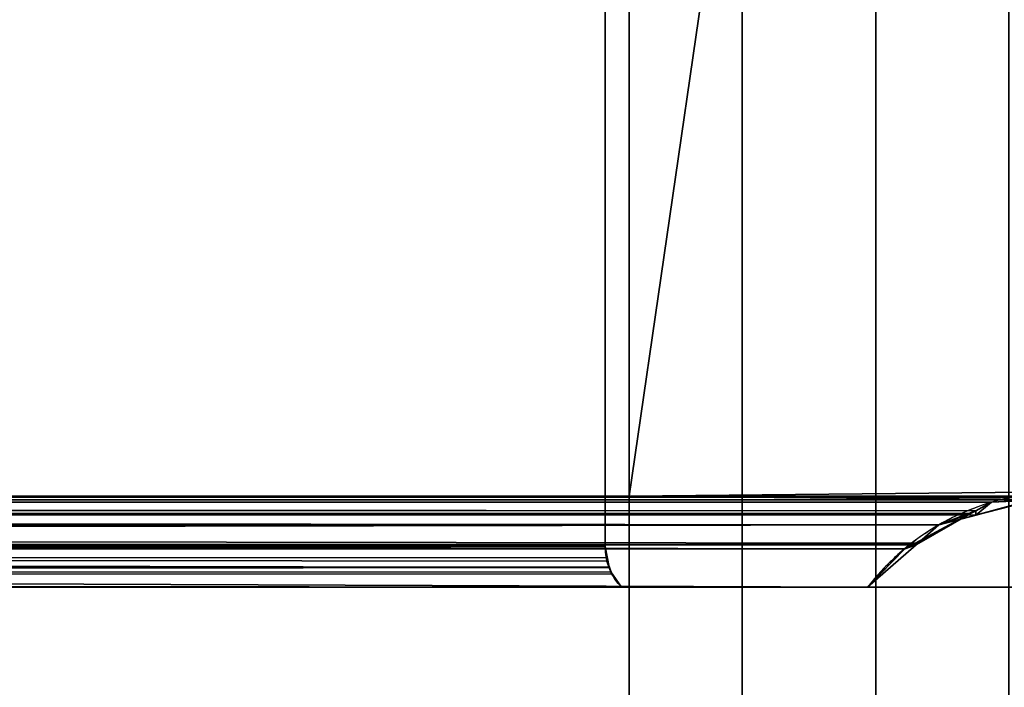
# Model space of a CAD drawing. Header units: millimetres. Extents: x -322 to 8072, y -96 to 57.
# Tile 86 of 256: x 1715 to 1735, y -20 to -6. Entities that reach past the tile are written whole.
import ezdxf

# ---------------------------------------------------------------- set-up
doc = ezdxf.new("R2010")
doc.units = ezdxf.units.MM
doc.layers.add('151', color=7, linetype='Continuous', true_color=0xffffff)

# ---------------------------------------------------------------- blocks, each defined once
blk = doc.blocks.new('UG_SURFACE_012')
at = {"layer": '151', "color": 252, "linetype": 'Continuous', "lineweight": 35}
for points in [[(1859, 0, 2017), (1141, 0, 2017), (1141, -26, 2017), (1859, -26, 2017)], [(1727.286, 0, 1895), (1727.286, -15.8, 1895), (1737, -15.8, 1895), (1737, 0.2, 1895)], [(1737, 0.2, 450), (1737, -15.8, 450), (1727.286, -15.8, 450), (1727.286, 0, 450)], [(1729.586, 0, 448.47), (1727.286, 0, 450), (1727.286, -15.8, 450)], [(1727.286, -15.8, 450), (1727.286, -23.5, 450), (1729.586, -39.3, 448.47), (1729.586, 0, 448.47)], [(1729.586, 0, 1896.53), (1729.586, -39.3, 1896.53), (1727.286, -23.5, 1895), (1727.286, -15.8, 1895)], [(1727.286, -15.8, 1895), (1727.286, 0, 1895), (1729.586, 0, 1896.53)], [(1729.586, 0, 448.47), (1729.586, -39.3, 448.47), (1732.299, -39.3, 447.95), (1732.299, 0, 447.95)], [(1732.299, 0, 1897.05), (1732.299, -39.3, 1897.05), (1729.586, -39.3, 1896.53), (1729.586, 0, 1896.53)], [(1732.299, 0, 447.95), (1732.299, -39.3, 447.95), (1735.003, -39.3, 448.52), (1735.003, 0, 448.52)], [(1735.003, 0, 1896.48), (1735.003, -39.3, 1896.48), (1732.299, -39.3, 1897.05), (1732.299, 0, 1897.05)], [(1273.2, -16.823, 1884.8), (1273.2, -1.623, 1884.8), (1726.8, -1.623, 1884.8), (1726.8, -16.823, 1884.8)], [(1500, -16.823, 460.2), (1726.8, -16.823, 460.2), (1726.8, -1.623, 460.2), (1500, -1.623, 460.2)], [(1726.8, -16.823, 1884.8), (1726.8, -1.623, 1884.8), (1726.8, -1.623, 460.2), (1726.8, -16.823, 460.2)], [(1141, -26), (1141, -2), (1859, -2), (1859, -26)], [(1264.458, -15.793, 1893.542), (1735.544, -15.877, 1893.544), (1727.286, -15.8, 1895)], [(1727.286, -15.8, 1895), (1272.714, -15.8, 1895), (1264.458, -15.793, 1893.542)], [(1734.328, -16.095, 1892.328), (1264.458, -15.793, 1893.542), (1265.354, -15.924, 1892.646)], [(1734.328, -16.095, 1892.328), (1734.646, -15.924, 1892.646), (1264.458, -15.793, 1893.542)], [(1734.646, -15.924, 1892.646), (1735.544, -15.877, 1893.544), (1264.458, -15.793, 1893.542)], [(1272.714, -15.8, 1895), (1727.286, -15.8, 1895), (1727.286, -23.5, 1895), (1272.714, -23.5, 1895)], [(1500, -15.795, 451.817), (1734.332, -16.183, 452.668), (1734.328, -16.184, 452.672)], [(1734.328, -16.184, 452.672), (1500, -16.115, 452.658), (1500, -15.795, 451.817)], [(1500, -15.795, 451.817), (1500, -15.797, 451.332), (1734.332, -16.183, 452.668)], [(1735.679, -15.822, 451.321), (1500, -15.797, 451.332), (1727.286, -15.8, 450)], [(1500, -15.797, 451.332), (1500, -15.8, 450), (1727.286, -15.8, 450)], [(1500, -15.797, 451.332), (1735.679, -15.822, 451.321), (1734.332, -16.183, 452.668)], [(1500, -23.5, 450), (1727.286, -23.5, 450), (1727.286, -15.8, 450), (1500, -15.8, 450)], [(1727.286, -15.8, 450), (1736.079, -15.715, 450.921), (1735.68, -15.821, 451.32)], [(1727.286, -15.8, 450), (1737, -15.8, 450), (1736.079, -15.715, 450.921)], [(1727.286, -15.8, 450), (1735.68, -15.821, 451.32), (1735.679, -15.822, 451.321)], [(1727.286, -15.8, 1895), (1735.544, -15.877, 1893.544), (1735.672, -15.87, 1893.672)], [(1735.672, -15.87, 1893.672), (1737, -15.8, 1895), (1727.286, -15.8, 1895)], [(1734.219, -16.153, 1892.219), (1265.354, -15.924, 1892.646), (1265.672, -16.095, 1892.328)], [(1265.354, -15.924, 1892.646), (1734.219, -16.153, 1892.219), (1734.328, -16.095, 1892.328)], [(1734.646, -15.924, 1892.646), (1734.328, -16.095, 1892.328), (1734.332, -16.183, 452.668)], [(1735.544, -15.877, 1893.544), (1734.332, -16.183, 452.668), (1735.679, -15.822, 451.321)], [(1735.544, -15.877, 1893.544), (1734.646, -15.924, 1892.646), (1734.332, -16.183, 452.668)], [(1265.672, -16.095, 1892.328), (1265.781, -16.153, 1892.219), (1734.219, -16.153, 1892.219)], [(1265.781, -16.153, 1892.219), (1732.885, -16.868, 1890.885), (1733.101, -16.752, 1891.101)], [(1732.885, -16.868, 1890.885), (1265.781, -16.153, 1892.219), (1266.899, -16.752, 1891.101)], [(1733.101, -16.752, 1891.101), (1734.219, -16.153, 1892.219), (1265.781, -16.153, 1892.219)], [(1500, -16.115, 452.658), (1734.328, -16.184, 452.672), (1733.58, -16.384, 453.42)], [(1733.58, -16.384, 453.42), (1500, -16.441, 453.516), (1500, -16.115, 452.658)], [(1734.219, -16.153, 1892.219), (1733.101, -16.752, 1891.101), (1733.122, -16.783, 453.878)], [(1734.219, -16.153, 1892.219), (1733.122, -16.783, 453.878), (1733.58, -16.384, 453.42)], [(1734.328, -16.095, 1892.328), (1733.58, -16.384, 453.42), (1734.328, -16.184, 452.672)], [(1733.58, -16.384, 453.42), (1734.328, -16.095, 1892.328), (1734.219, -16.153, 1892.219)], [(1734.328, -16.184, 452.672), (1734.332, -16.183, 452.668), (1734.328, -16.095, 1892.328)], [(1500, -16.755, 453.868), (1733.58, -16.384, 453.42), (1733.122, -16.783, 453.878)], [(1733.58, -16.384, 453.42), (1500, -16.755, 453.868), (1500, -16.441, 453.516)], [(1266.899, -16.752, 1891.101), (1732.884, -16.869, 1890.884), (1732.885, -16.868, 1890.885)], [(1266.899, -16.752, 1891.101), (1267.115, -16.868, 1890.885), (1732.884, -16.869, 1890.884)], [(1733.122, -16.783, 453.878), (1733.117, -16.788, 453.883), (1500, -16.755, 453.868)], [(1500, -16.755, 453.868), (1733.117, -16.788, 453.883), (1732.129, -17.65, 454.872)], [(1732.129, -17.65, 454.872), (1500, -17.65, 454.872), (1500, -16.755, 453.868)], [(1732.885, -16.868, 1890.885), (1732.129, -17.65, 454.872), (1733.117, -16.788, 453.883)], [(1733.117, -16.788, 453.883), (1733.101, -16.752, 1891.101), (1732.885, -16.868, 1890.885)], [(1733.117, -16.788, 453.883), (1733.122, -16.783, 453.878), (1733.101, -16.752, 1891.101)], [(1267.115, -16.868, 1890.885), (1267.116, -16.869, 1890.884), (1732.884, -16.869, 1890.884)], [(1267.871, -17.65, 1890.128), (1732.129, -17.65, 1890.128), (1732.884, -16.869, 1890.884), (1267.116, -16.869, 1890.884)], [(1273.147, -17.177, 1884.853), (1726.8, -16.823, 1884.8), (1726.821, -17.045, 1884.821)], [(1273.147, -17.177, 1884.853), (1273.2, -16.823, 1884.8), (1726.8, -16.823, 1884.8)], [(1726.837, -17.119, 460.163), (1500, -16.823, 460.2), (1500, -16.832, 460.2)], [(1726.837, -17.119, 460.163), (1726.8, -16.823, 460.2), (1500, -16.823, 460.2)], [(1500, -16.832, 460.2), (1726.886, -17.246, 460.114), (1726.837, -17.119, 460.163)], [(1500, -16.832, 460.2), (1500, -17.25, 460.113), (1726.886, -17.246, 460.114)], [(1726.885, -17.244, 1884.885), (1726.8, -16.823, 460.2), (1726.837, -17.119, 460.163)], [(1726.885, -17.244, 1884.885), (1726.821, -17.045, 1884.821), (1726.8, -16.823, 460.2)], [(1726.821, -17.045, 1884.821), (1726.8, -16.823, 1884.8), (1726.8, -16.823, 460.2)], [(1732.885, -16.868, 1890.885), (1732.884, -16.869, 1890.884), (1732.129, -17.65, 1890.128), (1732.129, -17.65, 454.872)], [(1726.821, -17.045, 1884.821), (1273.116, -17.243, 1884.884), (1273.147, -17.177, 1884.853)], [(1726.821, -17.045, 1884.821), (1726.885, -17.244, 1884.885), (1273.116, -17.243, 1884.884)], [(1726.886, -17.247, 1884.886), (1726.837, -17.119, 460.163), (1726.886, -17.246, 460.114)], [(1726.837, -17.119, 460.163), (1726.886, -17.247, 1884.886), (1726.885, -17.244, 1884.885)], [(1726.886, -17.247, 1884.886), (1272.87, -17.65, 1885.13), (1273.013, -17.467, 1884.987)], [(1726.886, -17.247, 1884.886), (1726.915, -17.336, 1884.915), (1272.87, -17.65, 1885.13)], [(1726.915, -17.336, 1884.915), (1727.13, -17.65, 1885.13), (1272.87, -17.65, 1885.13)], [(1273.013, -17.467, 1884.987), (1273.115, -17.246, 1884.885), (1273.116, -17.243, 1884.884), (1726.885, -17.244, 1884.885)], [(1273.013, -17.467, 1884.987), (1726.885, -17.244, 1884.885), (1726.886, -17.247, 1884.886)], [(1726.886, -17.247, 460.114), (1726.886, -17.246, 460.114), (1500, -17.25, 460.113)], [(1500, -17.25, 460.113), (1726.938, -17.382, 460.062), (1726.886, -17.247, 460.114)], [(1726.938, -17.382, 460.062), (1500, -17.25, 460.113), (1500, -17.292, 460.105)], [(1500, -17.292, 460.105), (1727.13, -17.65, 459.87), (1726.938, -17.382, 460.062)], [(1500, -17.292, 460.105), (1500, -17.65, 459.87), (1727.13, -17.65, 459.87)], [(1726.886, -17.246, 460.114), (1726.886, -17.247, 460.114), (1726.886, -17.247, 1884.886)], [(1726.915, -17.336, 1884.915), (1726.886, -17.247, 460.114), (1726.938, -17.382, 460.062)], [(1726.915, -17.336, 1884.915), (1726.886, -17.247, 1884.886), (1726.886, -17.247, 460.114)], [(1726.938, -17.382, 460.062), (1727.13, -17.65, 1885.13), (1726.915, -17.336, 1884.915)], [(1726.938, -17.382, 460.062), (1727.13, -17.65, 459.87), (1727.13, -17.65, 1885.13)], [(1500, -17.65, 454.872), (1732.129, -17.65, 454.872), (1738.014, -17.65, 451), (1261.986, -17.65, 451)], [(1261.986, -17.65, 1894), (1738.014, -17.65, 1894), (1732.129, -17.65, 1890.128), (1267.871, -17.65, 1890.128)], [(1738.014, -21.65, 1894), (1738.014, -17.65, 1894), (1261.986, -17.65, 1894), (1261.986, -21.65, 1894)], [(1738.014, -17.65, 451), (1738.014, -21.65, 451), (1261.986, -21.65, 451), (1261.986, -17.65, 451)], [(1272.87, -17.65, 1885.13), (1727.13, -17.65, 1885.13), (1727.13, -17.65, 459.87), (1500, -17.65, 459.87)], [(1732.129, -17.65, 454.872), (1737, -17.65, 460.078), (1738.613, -17.65, 457.835)], [(1738.613, -17.65, 457.835), (1739.233, -17.65, 455.142), (1738.762, -17.65, 452.42), (1732.129, -17.65, 454.872)], [(1732.129, -17.65, 1890.128), (1738.762, -17.65, 1892.58), (1739.233, -17.65, 1889.858)], [(1732.129, -17.65, 454.872), (1732.129, -17.65, 1890.128), (1737, -17.65, 1884.922), (1737, -17.65, 460.078)], [(1732.129, -17.65, 1890.128), (1738.014, -17.65, 1894), (1738.762, -17.65, 1892.58)], [(1739.233, -17.65, 1889.858), (1738.613, -17.65, 1887.165), (1737, -17.65, 1884.922), (1732.129, -17.65, 1890.128)], [(1738.762, -17.65, 452.42), (1738.014, -17.65, 451), (1732.129, -17.65, 454.872)]]:
    blk.add_3dface(points, dxfattribs=at)

msp = doc.modelspace()

# ---------------------------------------------------------------- linework, layer by layer
at = {"layer": '151', "color": 253, "linetype": 'Continuous', "lineweight": -3}
for p, q in [((1727.286, 0, 1895), (1727.286, -15.8, 1895)), ((1727.286, 0, 450), (1727.286, -15.8, 450)), ((1726.8, -16.823, 1884.8), (1726.8, -1.623, 1884.8)), ((1726.8, -16.823, 460.2), (1726.8, -1.623, 460.2)), ((1272.714, -15.8, 1895), (1727.286, -15.8, 1895)), ((1727.286, -15.8, 450), (1500, -15.8, 450)), ((1727.286, -15.8, 450), (1727.286, -23.5, 450)), ((1727.286, -15.8, 1895), (1727.286, -23.5, 1895)), ((1737, -15.8, 450), (1727.286, -15.8, 450)), ((1727.286, -15.8, 1895), (1737, -15.8, 1895)), ((1261.986, -17.65, 451), (1738.014, -17.65, 451)), ((1738.014, -17.65, 1894), (1261.986, -17.65, 1894))]:
    msp.add_line(p, q, dxfattribs=at)
for points, degree, knots in [([(1737, -15.8, 1895), (1736.135, -15.638, 1894.135), (1735.267, -15.701, 1893.267), (1733.581, -16.292, 1891.581), (1732.773, -16.819, 1890.773), (1732.129, -17.65, 1890.129)], 3, [0, 0, 0, 0, 0.5, 0.5, 1, 1, 1, 1]), ([(1732.129, -17.65, 1890.129), (1317.871, -17.65, 1890.129), (1267.871, -17.65, 1890.129)], 1, [0, 0, 0.892301, 1, 1]), ([(1727.13, -17.65, 1885.13), (1726.604, -17.65, 1885.13), (1726.078, -17.65, 1885.13), (1723.419, -17.65, 1885.13), (1721.286, -17.65, 1885.13), (1717.019, -17.65, 1885.13), (1714.886, -17.65, 1885.13), (1710.619, -17.65, 1885.13), (1708.486, -17.65, 1885.13), (1704.219, -17.65, 1885.13), (1702.086, -17.65, 1885.13), (1697.819, -17.65, 1885.13), (1695.686, -17.65, 1885.13), (1691.419, -17.65, 1885.13), (1689.286, -17.65, 1885.13), (1685.019, -17.65, 1885.13), (1682.886, -17.65, 1885.13), (1676.486, -17.65, 1885.13), (1672.219, -17.65, 1885.13), (1663.686, -17.65, 1885.13), (1659.419, -17.65, 1885.13), (1653.019, -17.65, 1885.13), (1650.886, -17.65, 1885.13), (1644.486, -17.65, 1885.13), (1640.219, -17.65, 1885.13), (1631.686, -17.65, 1885.13), (1627.419, -17.65, 1885.13), (1621.019, -17.65, 1885.13), (1618.886, -17.65, 1885.13), (1612.486, -17.65, 1885.13), (1608.219, -17.65, 1885.13), (1599.686, -17.65, 1885.13), (1595.419, -17.65, 1885.13), (1586.886, -17.65, 1885.13), (1582.619, -17.65, 1885.13), (1576.219, -17.65, 1885.13), (1574.086, -17.65, 1885.13), (1567.686, -17.65, 1885.13), (1563.419, -17.65, 1885.13), (1554.886, -17.65, 1885.13), (1550.619, -17.65, 1885.13), (1542.086, -17.65, 1885.13), (1537.819, -17.65, 1885.13), (1531.419, -17.65, 1885.13), (1529.286, -17.65, 1885.13), (1522.886, -17.65, 1885.13), (1518.619, -17.65, 1885.13), (1510.086, -17.65, 1885.13), (1505.819, -17.65, 1885.13), (1499.419, -17.65, 1885.13), (1497.286, -17.65, 1885.13), (1490.886, -17.65, 1885.13), (1486.619, -17.65, 1885.13), (1478.086, -17.65, 1885.13), (1473.819, -17.65, 1885.13), (1465.286, -17.65, 1885.13), (1461.019, -17.65, 1885.13), (1454.619, -17.65, 1885.13), (1452.486, -17.65, 1885.13), (1446.086, -17.65, 1885.13), (1441.819, -17.65, 1885.13), (1433.286, -17.65, 1885.13), (1429.019, -17.65, 1885.13), (1420.486, -17.65, 1885.13), (1416.219, -17.65, 1885.13), (1409.819, -17.65, 1885.13), (1407.686, -17.65, 1885.13), (1401.286, -17.65, 1885.13), (1397.019, -17.65, 1885.13), (1388.486, -17.65, 1885.13), (1384.219, -17.65, 1885.13), (1375.686, -17.65, 1885.13), (1371.419, -17.65, 1885.13), (1365.019, -17.65, 1885.13), (1362.886, -17.65, 1885.13), (1356.486, -17.65, 1885.13), (1352.219, -17.65, 1885.13), (1343.686, -17.65, 1885.13), (1339.419, -17.65, 1885.13), (1333.019, -17.65, 1885.13), (1330.886, -17.65, 1885.13), (1326.619, -17.65, 1885.13), (1324.486, -17.65, 1885.13), (1321.286, -17.65, 1885.13), (1320.219, -17.65, 1885.13), (1318.086, -17.65, 1885.13), (1317.019, -17.65, 1885.13), (1314.886, -17.65, 1885.13), (1313.819, -17.65, 1885.13), (1311.686, -17.65, 1885.13), (1310.619, -17.65, 1885.13), (1309.019, -17.65, 1885.13), (1308.486, -17.65, 1885.13), (1307.419, -17.65, 1885.13), (1306.886, -17.65, 1885.13), (1305.286, -17.65, 1885.13), (1304.219, -17.65, 1885.13), (1302.086, -17.65, 1885.13), (1301.019, -17.65, 1885.13), (1298.886, -17.65, 1885.13), (1297.819, -17.65, 1885.13), (1295.686, -17.65, 1885.13), (1294.619, -17.65, 1885.13), (1292.486, -17.65, 1885.13), (1291.419, -17.65, 1885.13), (1289.286, -17.65, 1885.13), (1288.219, -17.65, 1885.13), (1286.086, -17.65, 1885.13), (1285.019, -17.65, 1885.13), (1282.886, -17.65, 1885.13), (1281.819, -17.65, 1885.13), (1279.686, -17.65, 1885.13), (1278.619, -17.65, 1885.13), (1277.019, -17.65, 1885.13), (1276.486, -17.65, 1885.13), (1274.925, -17.65, 1885.13), (1273.897, -17.65, 1885.13), (1272.87, -17.65, 1885.13)], 3, [0, 0, 0, 0, 0.003473, 0.003473, 0.017562, 0.017562, 0.031651, 0.031651, 0.045739, 0.045739, 0.059828, 0.059828, 0.073917, 0.073917, 0.088006, 0.088006, 0.102095, 0.102095, 0.130272, 0.130272, 0.15845, 0.15845, 0.172539, 0.172539, 0.200717, 0.200717, 0.228894, 0.228894, 0.242983, 0.242983, 0.271161, 0.271161, 0.299338, 0.299338, 0.327516, 0.327516, 0.341605, 0.341605, 0.369783, 0.369783, 0.39796, 0.39796, 0.426138, 0.426138, 0.440227, 0.440227, 0.468404, 0.468404, 0.496582, 0.496582, 0.510671, 0.510671, 0.538849, 0.538849, 0.567026, 0.567026, 0.595204, 0.595204, 0.609293, 0.609293, 0.63747, 0.63747, 0.665648, 0.665648, 0.693826, 0.693826, 0.707915, 0.707915, 0.736092, 0.736092, 0.76427, 0.76427, 0.792448, 0.792448, 0.806536, 0.806536, 0.834714, 0.834714, 0.862892, 0.862892, 0.876981, 0.876981, 0.891069, 0.891069, 0.898114, 0.898114, 0.905158, 0.905158, 0.912203, 0.912203, 0.919247, 0.919247, 0.922769, 0.922769, 0.926292, 0.926292, 0.933336, 0.933336, 0.94038, 0.94038, 0.947425, 0.947425, 0.954469, 0.954469, 0.961514, 0.961514, 0.968558, 0.968558, 0.975602, 0.975602, 0.982647, 0.982647, 0.989691, 0.989691, 0.993213, 0.993213, 1, 1, 1, 1]), ([(1727.13, -17.65, 459.87), (1726.604, -17.65, 459.87), (1726.078, -17.65, 459.87), (1723.419, -17.65, 459.87), (1721.286, -17.65, 459.87), (1714.886, -17.65, 459.87), (1710.619, -17.65, 459.87), (1702.086, -17.65, 459.87), (1697.819, -17.65, 459.87), (1689.286, -17.65, 459.87), (1685.019, -17.65, 459.87), (1676.486, -17.65, 459.87), (1672.219, -17.65, 459.87), (1663.686, -17.65, 459.87), (1659.419, -17.65, 459.87), (1653.019, -17.65, 459.87), (1650.886, -17.65, 459.87), (1644.486, -17.65, 459.87), (1640.219, -17.65, 459.87), (1633.819, -17.65, 459.87), (1631.686, -17.65, 459.87), (1627.419, -17.65, 459.87), (1625.286, -17.65, 459.87), (1621.019, -17.65, 459.87), (1618.886, -17.65, 459.87), (1615.686, -17.65, 459.87), (1614.619, -17.65, 459.87), (1611.419, -17.65, 459.87), (1609.286, -17.65, 459.87), (1605.019, -17.65, 459.87), (1602.886, -17.65, 459.87), (1598.619, -17.65, 459.87), (1596.486, -17.65, 459.87), (1593.286, -17.65, 459.87), (1592.219, -17.65, 459.87), (1589.019, -17.65, 459.87), (1586.886, -17.65, 459.87), (1582.619, -17.65, 459.87), (1580.486, -17.65, 459.87), (1577.286, -17.65, 459.87), (1576.219, -17.65, 459.87), (1573.019, -17.65, 459.87), (1570.886, -17.65, 459.87), (1566.619, -17.65, 459.87), (1564.486, -17.65, 459.87), (1560.219, -17.65, 459.87), (1558.086, -17.65, 459.87), (1554.886, -17.65, 459.87), (1553.819, -17.65, 459.87), (1550.619, -17.65, 459.87), (1548.486, -17.65, 459.87), (1544.219, -17.65, 459.87), (1542.086, -17.65, 459.87), (1537.819, -17.65, 459.87), (1535.686, -17.65, 459.87), (1532.486, -17.65, 459.87), (1531.419, -17.65, 459.87), (1528.219, -17.65, 459.87), (1526.086, -17.65, 459.87), (1521.819, -17.65, 459.87), (1519.686, -17.65, 459.87), (1515.419, -17.65, 459.87), (1513.286, -17.65, 459.87), (1510.086, -17.65, 459.87), (1509.019, -17.65, 459.87), (1505.302, -17.65, 459.87), (1502.651, -17.65, 459.87), (1500, -17.65, 459.87)], 3, [0, 0, 0, 0, 0.006946, 0.006946, 0.035124, 0.035124, 0.091479, 0.091479, 0.147834, 0.147834, 0.20419, 0.20419, 0.260545, 0.260545, 0.3169, 0.3169, 0.345078, 0.345078, 0.401433, 0.401433, 0.429611, 0.429611, 0.457789, 0.457789, 0.485966, 0.485966, 0.500055, 0.500055, 0.528233, 0.528233, 0.55641, 0.55641, 0.584588, 0.584588, 0.598677, 0.598677, 0.626855, 0.626855, 0.655032, 0.655032, 0.669121, 0.669121, 0.697299, 0.697299, 0.725476, 0.725476, 0.753654, 0.753654, 0.767743, 0.767743, 0.795921, 0.795921, 0.824098, 0.824098, 0.852276, 0.852276, 0.866365, 0.866365, 0.894542, 0.894542, 0.92272, 0.92272, 0.950898, 0.950898, 0.964987, 0.964987, 1, 1, 1, 1]), ([(1727.13, -17.65, 459.87), (1727.13, -17.65, 460.355), (1727.13, -17.65, 460.84), (1727.13, -17.65, 463.458), (1727.13, -17.65, 465.591), (1727.13, -17.65, 471.991), (1727.13, -17.65, 476.258), (1727.13, -17.65, 482.658), (1727.13, -17.65, 484.791), (1727.13, -17.65, 491.191), (1727.13, -17.65, 495.458), (1727.13, -17.65, 503.991), (1727.13, -17.65, 508.258), (1727.13, -17.65, 516.791), (1727.13, -17.65, 521.058), (1727.13, -17.65, 527.458), (1727.13, -17.65, 529.591), (1727.13, -17.65, 535.991), (1727.13, -17.65, 540.258), (1727.13, -17.65, 548.791), (1727.13, -17.65, 553.058), (1727.13, -17.65, 561.591), (1727.13, -17.65, 565.858), (1727.13, -17.65, 572.258), (1727.13, -17.65, 574.391), (1727.13, -17.65, 580.791), (1727.13, -17.65, 585.058), (1727.13, -17.65, 593.591), (1727.13, -17.65, 597.858), (1727.13, -17.65, 606.391), (1727.13, -17.65, 610.658), (1727.13, -17.65, 617.058), (1727.13, -17.65, 619.191), (1727.13, -17.65, 625.591), (1727.13, -17.65, 629.858), (1727.13, -17.65, 638.391), (1727.13, -17.65, 642.658), (1727.13, -17.65, 651.191), (1727.13, -17.65, 655.458), (1727.13, -17.65, 661.858), (1727.13, -17.65, 663.991), (1727.13, -17.65, 670.391), (1727.13, -17.65, 674.658), (1727.13, -17.65, 683.191), (1727.13, -17.65, 687.458), (1727.13, -17.65, 695.991), (1727.13, -17.65, 700.258), (1727.13, -17.65, 706.658), (1727.13, -17.65, 708.791), (1727.13, -17.65, 715.191), (1727.13, -17.65, 719.458), (1727.13, -17.65, 727.991), (1727.13, -17.65, 732.258), (1727.13, -17.65, 738.658), (1727.13, -17.65, 740.791), (1727.13, -17.65, 747.191), (1727.13, -17.65, 751.458), (1727.13, -17.65, 759.991), (1727.13, -17.65, 764.258), (1727.13, -17.65, 772.791), (1727.13, -17.65, 777.058), (1727.13, -17.65, 783.458), (1727.13, -17.65, 785.591), (1727.13, -17.65, 791.991), (1727.13, -17.65, 796.258), (1727.13, -17.65, 804.791), (1727.13, -17.65, 809.058), (1727.13, -17.65, 817.591), (1727.13, -17.65, 821.858), (1727.13, -17.65, 828.258), (1727.13, -17.65, 830.391), (1727.13, -17.65, 836.791), (1727.13, -17.65, 841.058), (1727.13, -17.65, 849.591), (1727.13, -17.65, 853.858), (1727.13, -17.65, 862.391), (1727.13, -17.65, 866.658), (1727.13, -17.65, 873.058), (1727.13, -17.65, 875.191), (1727.13, -17.65, 881.591), (1727.13, -17.65, 885.858), (1727.13, -17.65, 894.391), (1727.13, -17.65, 898.658), (1727.13, -17.65, 907.191), (1727.13, -17.65, 911.458), (1727.13, -17.65, 917.858), (1727.13, -17.65, 919.991), (1727.13, -17.65, 926.391), (1727.13, -17.65, 930.658), (1727.13, -17.65, 939.191), (1727.13, -17.65, 943.458), (1727.13, -17.65, 951.991), (1727.13, -17.65, 956.258), (1727.13, -17.65, 962.658), (1727.13, -17.65, 964.791), (1727.13, -17.65, 971.191), (1727.13, -17.65, 975.458), (1727.13, -17.65, 983.991), (1727.13, -17.65, 988.258), (1727.13, -17.65, 996.791), (1727.13, -17.65, 1001.058), (1727.13, -17.65, 1007.458), (1727.13, -17.65, 1009.591), (1727.13, -17.65, 1015.991), (1727.13, -17.65, 1020.258), (1727.13, -17.65, 1028.791), (1727.13, -17.65, 1033.058), (1727.13, -17.65, 1039.458), (1727.13, -17.65, 1041.591), (1727.13, -17.65, 1047.991), (1727.13, -17.65, 1052.258), (1727.13, -17.65, 1060.791), (1727.13, -17.65, 1065.058), (1727.13, -17.65, 1073.591), (1727.13, -17.65, 1077.858), (1727.13, -17.65, 1084.258), (1727.13, -17.65, 1086.391), (1727.13, -17.65, 1092.791), (1727.13, -17.65, 1097.058), (1727.13, -17.65, 1105.591), (1727.13, -17.65, 1109.858), (1727.13, -17.65, 1118.391), (1727.13, -17.65, 1122.658), (1727.13, -17.65, 1129.058), (1727.13, -17.65, 1131.191), (1727.13, -17.65, 1137.591), (1727.13, -17.65, 1141.858), (1727.13, -17.65, 1150.391), (1727.13, -17.65, 1154.658), (1727.13, -17.65, 1163.191), (1727.13, -17.65, 1167.458), (1727.13, -17.65, 1173.858), (1727.13, -17.65, 1175.991), (1727.13, -17.65, 1182.391), (1727.13, -17.65, 1186.658), (1727.13, -17.65, 1195.191), (1727.13, -17.65, 1199.458), (1727.13, -17.65, 1207.991), (1727.13, -17.65, 1212.258), (1727.13, -17.65, 1218.658), (1727.13, -17.65, 1220.791), (1727.13, -17.65, 1227.191), (1727.13, -17.65, 1231.458), (1727.13, -17.65, 1239.991), (1727.13, -17.65, 1244.258), (1727.13, -17.65, 1252.791), (1727.13, -17.65, 1257.058), (1727.13, -17.65, 1263.458), (1727.13, -17.65, 1265.591), (1727.13, -17.65, 1271.991), (1727.13, -17.65, 1276.258), (1727.13, -17.65, 1284.791), (1727.13, -17.65, 1289.058), (1727.13, -17.65, 1297.591), (1727.13, -17.65, 1301.858), (1727.13, -17.65, 1308.258), (1727.13, -17.65, 1310.391), (1727.13, -17.65, 1316.791), (1727.13, -17.65, 1321.058), (1727.13, -17.65, 1329.591), (1727.13, -17.65, 1333.858), (1727.13, -17.65, 1340.258), (1727.13, -17.65, 1342.391), (1727.13, -17.65, 1348.791), (1727.13, -17.65, 1353.058), (1727.13, -17.65, 1361.591), (1727.13, -17.65, 1365.858), (1727.13, -17.65, 1374.391), (1727.13, -17.65, 1378.658), (1727.13, -17.65, 1385.058), (1727.13, -17.65, 1387.191), (1727.13, -17.65, 1393.591), (1727.13, -17.65, 1397.858), (1727.13, -17.65, 1406.391), (1727.13, -17.65, 1410.658), (1727.13, -17.65, 1419.191), (1727.13, -17.65, 1423.458), (1727.13, -17.65, 1429.858), (1727.13, -17.65, 1431.991), (1727.13, -17.65, 1438.391), (1727.13, -17.65, 1442.658), (1727.13, -17.65, 1451.191), (1727.13, -17.65, 1455.458), (1727.13, -17.65, 1463.991), (1727.13, -17.65, 1468.258), (1727.13, -17.65, 1474.658), (1727.13, -17.65, 1476.791), (1727.13, -17.65, 1483.191), (1727.13, -17.65, 1487.458), (1727.13, -17.65, 1495.991), (1727.13, -17.65, 1500.258), (1727.13, -17.65, 1508.791), (1727.13, -17.65, 1513.058), (1727.13, -17.65, 1519.458), (1727.13, -17.65, 1521.591), (1727.13, -17.65, 1527.991), (1727.13, -17.65, 1532.258), (1727.13, -17.65, 1540.791), (1727.13, -17.65, 1545.058), (1727.13, -17.65, 1553.591), (1727.13, -17.65, 1557.858), (1727.13, -17.65, 1564.258), (1727.13, -17.65, 1566.391), (1727.13, -17.65, 1572.791), (1727.13, -17.65, 1577.058), (1727.13, -17.65, 1585.591), (1727.13, -17.65, 1589.858), (1727.13, -17.65, 1596.258), (1727.13, -17.65, 1598.391), (1727.13, -17.65, 1604.791), (1727.13, -17.65, 1609.058), (1727.13, -17.65, 1617.591), (1727.13, -17.65, 1621.858), (1727.13, -17.65, 1630.391), (1727.13, -17.65, 1634.658), (1727.13, -17.65, 1641.058), (1727.13, -17.65, 1643.191), (1727.13, -17.65, 1649.591), (1727.13, -17.65, 1653.858), (1727.13, -17.65, 1662.391), (1727.13, -17.65, 1666.658), (1727.13, -17.65, 1675.191), (1727.13, -17.65, 1679.458), (1727.13, -17.65, 1685.858), (1727.13, -17.65, 1687.991), (1727.13, -17.65, 1694.391), (1727.13, -17.65, 1698.658), (1727.13, -17.65, 1707.191), (1727.13, -17.65, 1711.458), (1727.13, -17.65, 1719.991), (1727.13, -17.65, 1724.258), (1727.13, -17.65, 1730.658), (1727.13, -17.65, 1732.791), (1727.13, -17.65, 1739.191), (1727.13, -17.65, 1743.458), (1727.13, -17.65, 1751.991), (1727.13, -17.65, 1756.258), (1727.13, -17.65, 1764.791), (1727.13, -17.65, 1769.058), (1727.13, -17.65, 1775.458), (1727.13, -17.65, 1777.591), (1727.13, -17.65, 1783.991), (1727.13, -17.65, 1788.258), (1727.13, -17.65, 1796.791), (1727.13, -17.65, 1801.058), (1727.13, -17.65, 1809.591), (1727.13, -17.65, 1813.858), (1727.13, -17.65, 1820.258), (1727.13, -17.65, 1822.391), (1727.13, -17.65, 1828.791), (1727.13, -17.65, 1833.058), (1727.13, -17.65, 1841.591), (1727.13, -17.65, 1845.858), (1727.13, -17.65, 1854.391), (1727.13, -17.65, 1858.658), (1727.13, -17.65, 1865.058), (1727.13, -17.65, 1867.191), (1727.13, -17.65, 1874.593), (1727.13, -17.65, 1879.862), (1727.13, -17.65, 1885.13)], 3, [0, 0, 0, 0, 0.001021, 0.001021, 0.005511, 0.005511, 0.014492, 0.014492, 0.018983, 0.018983, 0.027963, 0.027963, 0.036944, 0.036944, 0.045925, 0.045925, 0.050415, 0.050415, 0.059396, 0.059396, 0.068377, 0.068377, 0.077358, 0.077358, 0.081848, 0.081848, 0.090829, 0.090829, 0.09981, 0.09981, 0.108791, 0.108791, 0.113281, 0.113281, 0.122262, 0.122262, 0.131243, 0.131243, 0.140224, 0.140224, 0.144714, 0.144714, 0.153695, 0.153695, 0.162676, 0.162676, 0.171656, 0.171656, 0.176147, 0.176147, 0.185128, 0.185128, 0.194108, 0.194108, 0.198599, 0.198599, 0.20758, 0.20758, 0.21656, 0.21656, 0.225541, 0.225541, 0.230032, 0.230032, 0.239012, 0.239012, 0.247993, 0.247993, 0.256974, 0.256974, 0.261465, 0.261465, 0.270445, 0.270445, 0.279426, 0.279426, 0.288407, 0.288407, 0.292897, 0.292897, 0.301878, 0.301878, 0.310859, 0.310859, 0.31984, 0.31984, 0.32433, 0.32433, 0.333311, 0.333311, 0.342292, 0.342292, 0.351273, 0.351273, 0.355763, 0.355763, 0.364744, 0.364744, 0.373725, 0.373725, 0.382706, 0.382706, 0.387196, 0.387196, 0.396177, 0.396177, 0.405158, 0.405158, 0.409648, 0.409648, 0.418629, 0.418629, 0.42761, 0.42761, 0.43659, 0.43659, 0.441081, 0.441081, 0.450062, 0.450062, 0.459042, 0.459042, 0.468023, 0.468023, 0.472514, 0.472514, 0.481494, 0.481494, 0.490475, 0.490475, 0.499456, 0.499456, 0.503947, 0.503947, 0.512927, 0.512927, 0.521908, 0.521908, 0.530889, 0.530889, 0.535379, 0.535379, 0.54436, 0.54436, 0.553341, 0.553341, 0.562322, 0.562322, 0.566812, 0.566812, 0.575793, 0.575793, 0.584774, 0.584774, 0.593755, 0.593755, 0.598245, 0.598245, 0.607226, 0.607226, 0.616207, 0.616207, 0.620697, 0.620697, 0.629678, 0.629678, 0.638659, 0.638659, 0.64764, 0.64764, 0.65213, 0.65213, 0.661111, 0.661111, 0.670092, 0.670092, 0.679072, 0.679072, 0.683563, 0.683563, 0.692544, 0.692544, 0.701524, 0.701524, 0.710505, 0.710505, 0.714996, 0.714996, 0.723976, 0.723976, 0.732957, 0.732957, 0.741938, 0.741938, 0.746429, 0.746429, 0.755409, 0.755409, 0.76439, 0.76439, 0.773371, 0.773371, 0.777861, 0.777861, 0.786842, 0.786842, 0.795823, 0.795823, 0.800313, 0.800313, 0.809294, 0.809294, 0.818275, 0.818275, 0.827256, 0.827256, 0.831746, 0.831746, 0.840727, 0.840727, 0.849708, 0.849708, 0.858689, 0.858689, 0.863179, 0.863179, 0.87216, 0.87216, 0.881141, 0.881141, 0.890122, 0.890122, 0.894612, 0.894612, 0.903593, 0.903593, 0.912574, 0.912574, 0.921554, 0.921554, 0.926045, 0.926045, 0.935026, 0.935026, 0.944006, 0.944006, 0.952987, 0.952987, 0.957478, 0.957478, 0.966458, 0.966458, 0.975439, 0.975439, 0.98442, 0.98442, 0.988911, 0.988911, 1, 1, 1, 1])]:
    msp.add_open_spline(points, degree=degree, knots=knots, dxfattribs=at)
msp.add_rational_spline([(1736.079, -15.715, 450.921), (1734.91, -15.715, 452.09), (1733.788, -16.066, 453.212), (1732.833, -16.742, 454.167), (1732.129, -17.65, 454.871)], [0.955929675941, 0.914317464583, 0.905782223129, 0.930323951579, 0.987942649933], degree=4, dxfattribs=at)
for points, degree in [([(1273.2, -16.824, 1884.8), (1424.4, -16.824, 1884.8), (1575.6, -16.824, 1884.8), (1726.8, -16.824, 1884.8)], 3), ([(1726.8, -16.824, 460.2), (1651.2, -16.824, 460.2), (1575.6, -16.824, 460.2), (1500, -16.824, 460.2)], 3), ([(1727.13, -17.65, 1885.13), (1726.944, -17.454, 1884.944), (1726.8, -17.155, 1884.8), (1726.8, -16.823, 1884.8)], 3), ([(1726.8, -16.823, 460.2), (1726.8, -17.155, 460.2), (1726.944, -17.454, 460.056), (1727.13, -17.65, 459.87)], 3), ([(1726.8, -16.824, 1884.8), (1726.8, -16.824, 1409.933), (1726.8, -16.824, 935.067), (1726.8, -16.824, 460.2)], 3), ([(1500, -17.65, 454.871), (1732.129, -17.65, 454.871)], 1), ([(1732.129, -17.65, 454.871), (1732.129, -17.65, 1890.129)], 1)]:
    msp.add_open_spline(points, degree=degree, dxfattribs=at)

# ---------------------------------------------------------------- block references
msp.add_blockref('UG_SURFACE_012', (0, 0), dxfattribs=at)

doc.saveas('drawing.dxf')
